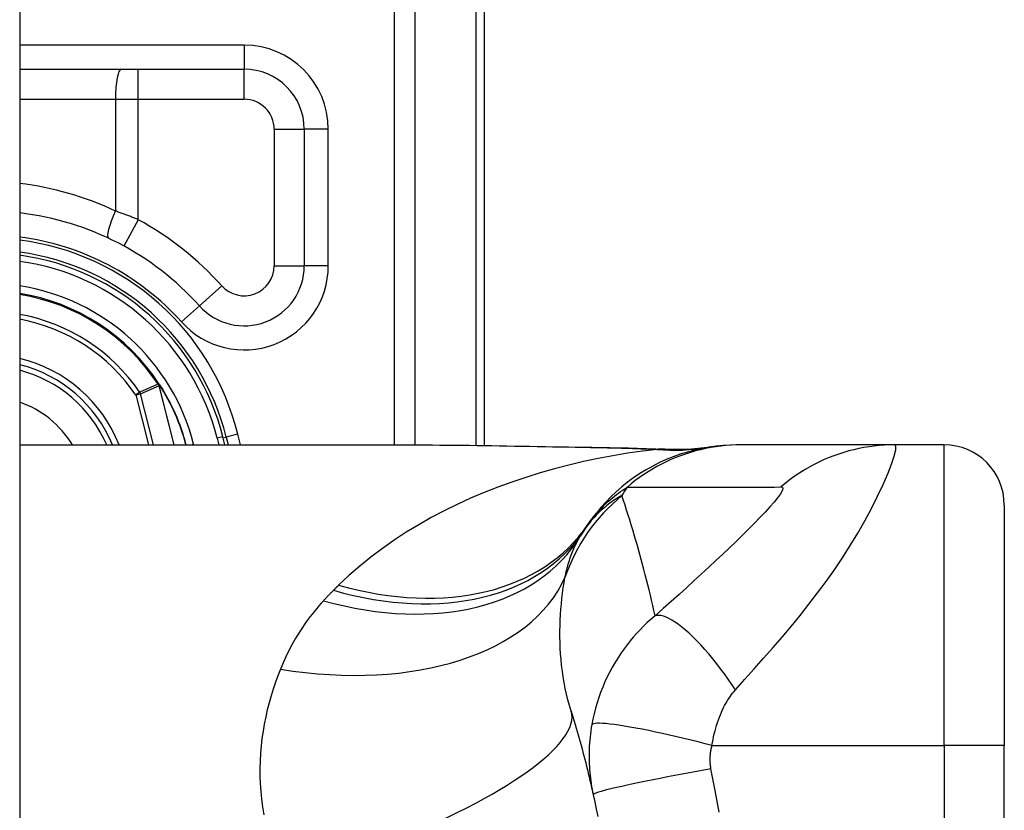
# Model space of a CAD drawing. Header units: inches. Extents: x 4 to 114, y 7 to 59.
# Tile 63 of 72: x 69.065 to 69.71, y 28.165 to 28.683. Entities that reach past the tile are written whole.
import ezdxf

# ---------------------------------------------------------------- set-up
doc = ezdxf.new("R2010")
doc.units = ezdxf.units.IN
doc.header["$MEASUREMENT"] = 0
doc.layers.add('Visible Edges(ANSI)', color=7, linetype='Continuous', lineweight=25)
doc.layers.add('Visible Tangent Edges(ANSI)', color=7, linetype='Continuous', lineweight=25)

msp = doc.modelspace()

# ---------------------------------------------------------------- linework, layer by layer
at = {"layer": 'Visible Edges(ANSI)'}
for p, q in [((69.06484, 43.42742), (69.06484, 23.91642)), ((69.36934, 28.40392), (69.36934, 28.77042)), ((69.06484, 28.65035), (69.21186, 28.65035)), ((69.25123, 28.61098), (69.25123, 28.5216)), ((69.15651, 28.44379), (69.15606, 28.44436)), ((69.1993, 28.40428), (69.19795, 28.40962)), ((69.20006, 28.40942), (69.20134, 28.40428)), ((69.06484, 28.40428), (69.32079, 28.40428)), ((69.53739, 28.40428), (69.53497, 28.40428)), ((69.63782, 28.40428), (69.53739, 28.40428)), ((69.67035, 28.40428), (69.63782, 28.40428)), ((69.70972, 28.36491), (69.70972, 28.20743)), ((69.70972, 27.83342), (69.70972, 28.20743))]:
    msp.add_line(p, q, dxfattribs=at)
at = {"layer": 'Visible Edges(ANSI)', "flags": 128}
for points in [[(69.32079, 28.40428), (69.3498, 28.40414), (69.3793, 28.40378), (69.40919, 28.4033), (69.43937, 28.40282)], [(69.53497, 28.40428), (69.53033, 28.40419), (69.52565, 28.40391), (69.52094, 28.40345), (69.51623, 28.40279), (69.51151, 28.40193), (69.5068, 28.40087), (69.50212, 28.39962), (69.49747, 28.39817), (69.49287, 28.39653), (69.48833, 28.39469), (69.48387, 28.39266), (69.47949, 28.39044), (69.4752, 28.38804), (69.47102, 28.38547), (69.46696, 28.38274), (69.46302, 28.37984), (69.45923, 28.3768), (69.45557, 28.37361), (69.45207, 28.3703), (69.44872, 28.36686), (69.44554, 28.36332), (69.44252, 28.35968), (69.43968, 28.35596), (69.43701, 28.35215)], [(69.43937, 28.40282), (69.46367, 28.40232), (69.48747, 28.40148)], [(69.48747, 28.40148), (69.50265, 28.40153), (69.51777, 28.40302)], [(69.42603, 28.22992), (69.42671, 28.22772), (69.42739, 28.22551), (69.42806, 28.22329), (69.42872, 28.22107), (69.42937, 28.21883), (69.43002, 28.2166), (69.43066, 28.21435), (69.43129, 28.2121), (69.43192, 28.20984), (69.43254, 28.20758), (69.43315, 28.20531), (69.43376, 28.20303), (69.43436, 28.20074), (69.43495, 28.19845), (69.43554, 28.19615), (69.43612, 28.19385), (69.43669, 28.19154), (69.43725, 28.18922), (69.43781, 28.18689), (69.43836, 28.18456), (69.43891, 28.18222), (69.43944, 28.17988), (69.43997, 28.17753), (69.4405, 28.17517)], [(69.4405, 28.17517), (69.44152, 28.17044), (69.4425, 28.16571), (69.44346, 28.16096)]]:
    msp.add_lwpolyline(points, dxfattribs=at)
at = {"layer": 'Visible Edges(ANSI)'}
for centre, radius, start, end in [((69.21186, 28.61098), 0.03937, 0, 90), ((69.04336, 28.37042), 0.18701, 41.89689, 83.40305), ((69.04334, 28.37042), 0.1615, 13.97087, 82.34968), ((69.04334, 28.37042), 0.1595, 14.22405, 82.25316), ((69.21186, 28.5216), 0.03937, 221.89689, 0), ((69.04334, 28.37042), 0.1348, 33.26022, 80.82269), ((69.04334, 28.37042), 0.089, 22.36032, 76.0206), ((69.15571, 28.44303), 0.0011, 33.21896, 43.49073), ((69.04334, 28.37042), 0.13489, 14.53721, 32.87053), ((69.67035, 28.36491), 0.03937, 0, 90), ((69.92952, 28.02042), 0.59381, 146.03787, 146.47918), ((69.53293, 28.28313), 0.11811, 146.47918, 148.69993)]:
    msp.add_arc(centre, radius, start, end, dxfattribs=at)
at = {"layer": 'Visible Tangent Edges(ANSI)'}
for p, q in [((69.31001, 28.96152), (69.31001, 28.40428)), ((69.32393, 28.40428), (69.32393, 28.96152)), ((69.36358, 28.77042), (69.36358, 28.40399)), ((69.21186, 28.66609), (69.06484, 28.66609)), ((69.21186, 28.66609), (69.21186, 28.65035)), ((69.14252, 28.63066), (69.14252, 28.65035)), ((69.21186, 28.63066), (69.21186, 28.65035)), ((69.06484, 28.63066), (69.12758, 28.63066)), ((69.12758, 28.63066), (69.12758, 28.55747)), ((69.12758, 28.63066), (69.14252, 28.63066)), ((69.14252, 28.55177), (69.14252, 28.63066)), ((69.14252, 28.63066), (69.21186, 28.63066)), ((69.23155, 28.61098), (69.25123, 28.61098)), ((69.23155, 28.61098), (69.23155, 28.5216)), ((69.26698, 28.61098), (69.25123, 28.61098)), ((69.26698, 28.5216), (69.26698, 28.61098)), ((69.14252, 28.55177), (69.13308, 28.5345)), ((69.23155, 28.5216), (69.25123, 28.5216)), ((69.26698, 28.5216), (69.25123, 28.5216)), ((69.19721, 28.50845), (69.18256, 28.49531)), ((69.17083, 28.48479), (69.18256, 28.49531)), ((69.15573, 28.44414), (69.15548, 28.44397)), ((69.15606, 28.44436), (69.15573, 28.44414)), ((69.15574, 28.44362), (69.15588, 28.44369)), ((69.15594, 28.44306), (69.15609, 28.4431)), ((69.15594, 28.44306), (69.16577, 28.40428)), ((69.16593, 28.40428), (69.15609, 28.4431)), ((69.15664, 28.44363), (69.15647, 28.44353)), ((69.14351, 28.43871), (69.14096, 28.43697)), ((69.14096, 28.43697), (69.14396, 28.43773)), ((69.14096, 28.43697), (69.14925, 28.40428)), ((69.15243, 28.40428), (69.14396, 28.43773)), ((69.19795, 28.40962), (69.19414, 28.40865)), ((69.19414, 28.40865), (69.19524, 28.40428)), ((69.19813, 28.40893), (69.20006, 28.40942)), ((69.20771, 28.41132), (69.20006, 28.40942)), ((69.20946, 28.40428), (69.20771, 28.41132)), ((69.17691, 28.40428), (69.17875, 28.40475)), ((69.17887, 28.40428), (69.17875, 28.40475)), ((69.67035, 28.20743), (69.67035, 28.40428)), ((69.51827, 28.20743), (69.67035, 28.20743)), ((69.67035, 28.20743), (69.67035, 27.83342)), ((69.70972, 28.20743), (69.67035, 28.20743))]:
    msp.add_line(p, q, dxfattribs=at)
at = {"layer": 'Visible Tangent Edges(ANSI)', "flags": 128}
for points in [[(69.14252, 28.55177), (69.14191, 28.55203), (69.14129, 28.55228), (69.14068, 28.55253), (69.14006, 28.55277), (69.13944, 28.55302), (69.13882, 28.55327), (69.1382, 28.55351), (69.13757, 28.55376), (69.13695, 28.554), (69.13633, 28.55424), (69.13571, 28.55448), (69.13508, 28.55472), (69.13446, 28.55495), (69.13383, 28.55519), (69.13321, 28.55542), (69.13258, 28.55566), (69.13196, 28.55589), (69.13133, 28.55612), (69.13071, 28.55635), (69.13008, 28.55657), (69.12946, 28.5568), (69.12883, 28.55702), (69.12821, 28.55725), (69.12758, 28.55747)], [(69.15548, 28.44397), (69.15498, 28.44375), (69.15448, 28.44354), (69.15398, 28.44332), (69.15348, 28.4431), (69.15298, 28.44288), (69.15248, 28.44267), (69.15198, 28.44245), (69.15149, 28.44223), (69.15099, 28.44201), (69.15049, 28.44179), (69.14999, 28.44157), (69.14949, 28.44135), (69.14899, 28.44113), (69.1485, 28.44091), (69.148, 28.44069), (69.1475, 28.44047), (69.147, 28.44025), (69.1465, 28.44003), (69.146, 28.43981), (69.14551, 28.43959), (69.14501, 28.43937), (69.14451, 28.43915), (69.14401, 28.43893), (69.14351, 28.43871)], [(69.14396, 28.43773), (69.14446, 28.43795), (69.14495, 28.43818), (69.14545, 28.4384), (69.14595, 28.43862), (69.14645, 28.43885), (69.14695, 28.43907), (69.14745, 28.43929), (69.14795, 28.43952), (69.14845, 28.43974), (69.14895, 28.43996), (69.14945, 28.44019), (69.14995, 28.44041), (69.15044, 28.44063), (69.15094, 28.44085), (69.15144, 28.44107), (69.15194, 28.4413), (69.15244, 28.44152), (69.15294, 28.44174), (69.15344, 28.44196), (69.15394, 28.44218), (69.15444, 28.4424), (69.15494, 28.44262), (69.15544, 28.44284), (69.15594, 28.44306)], [(69.15548, 28.44397), (69.15549, 28.44396), (69.1555, 28.44394), (69.15551, 28.44393), (69.15552, 28.44391), (69.15553, 28.4439), (69.15554, 28.44388), (69.15555, 28.44387), (69.15556, 28.44385), (69.15557, 28.44384), (69.15558, 28.44382), (69.15559, 28.44381), (69.1556, 28.44379), (69.15562, 28.44378), (69.15563, 28.44376), (69.15564, 28.44375), (69.15565, 28.44373), (69.15566, 28.44372), (69.15567, 28.44371), (69.15568, 28.44369), (69.15569, 28.44368), (69.15571, 28.44366), (69.15572, 28.44365), (69.15573, 28.44364), (69.15574, 28.44362)], [(69.15573, 28.44414), (69.15573, 28.44412), (69.15573, 28.4441), (69.15573, 28.44408), (69.15572, 28.44406), (69.15572, 28.44404), (69.15572, 28.44401), (69.15572, 28.44399), (69.15571, 28.44397), (69.15571, 28.44395), (69.15571, 28.44393), (69.15571, 28.44391), (69.15571, 28.44389), (69.15571, 28.44386), (69.15571, 28.44384), (69.15571, 28.44382), (69.15571, 28.4438), (69.15572, 28.44378), (69.15572, 28.44375), (69.15572, 28.44373), (69.15572, 28.44371), (69.15573, 28.44369), (69.15573, 28.44367), (69.15574, 28.44365), (69.15574, 28.44362)], [(69.15588, 28.44369), (69.15587, 28.44371), (69.15586, 28.44373), (69.15586, 28.44374), (69.15585, 28.44376), (69.15584, 28.44378), (69.15583, 28.4438), (69.15583, 28.44382), (69.15582, 28.44384), (69.15581, 28.44385), (69.15581, 28.44387), (69.1558, 28.44389), (69.15579, 28.44391), (69.15579, 28.44393), (69.15578, 28.44395), (69.15578, 28.44397), (69.15577, 28.44399), (69.15577, 28.44401), (69.15576, 28.44403), (69.15576, 28.44404), (69.15575, 28.44406), (69.15575, 28.44408), (69.15574, 28.4441), (69.15574, 28.44412), (69.15573, 28.44414)], [(69.15651, 28.44379), (69.15649, 28.44382), (69.15646, 28.44384), (69.15643, 28.44387), (69.1564, 28.44389), (69.15637, 28.44391), (69.15634, 28.44393), (69.15631, 28.44395), (69.15627, 28.44397), (69.15624, 28.44398), (69.15621, 28.444), (69.15618, 28.44401), (69.15614, 28.44403), (69.15611, 28.44404), (69.15608, 28.44405), (69.15604, 28.44406), (69.15601, 28.44407), (69.15598, 28.44408), (69.15594, 28.44409), (69.15591, 28.4441), (69.15587, 28.44411), (69.15584, 28.44412), (69.1558, 28.44412), (69.15577, 28.44413), (69.15573, 28.44414)], [(69.15573, 28.44414), (69.15577, 28.44412), (69.1558, 28.44409), (69.15583, 28.44407), (69.15587, 28.44405), (69.1559, 28.44403), (69.15593, 28.444), (69.15597, 28.44398), (69.156, 28.44396), (69.15603, 28.44394), (69.15606, 28.44391), (69.1561, 28.44389), (69.15613, 28.44386), (69.15616, 28.44384), (69.15619, 28.44382), (69.15622, 28.44379), (69.15625, 28.44376), (69.15628, 28.44374), (69.15631, 28.44371), (69.15634, 28.44368), (69.15637, 28.44365), (69.1564, 28.44362), (69.15642, 28.44359), (69.15645, 28.44356), (69.15647, 28.44353)], [(69.15574, 28.44362), (69.15575, 28.4436), (69.15576, 28.44358), (69.15577, 28.44356), (69.15578, 28.44353), (69.15579, 28.44351), (69.1558, 28.44349), (69.15581, 28.44346), (69.15582, 28.44344), (69.15583, 28.44342), (69.15584, 28.44339), (69.15585, 28.44337), (69.15586, 28.44335), (69.15586, 28.44332), (69.15587, 28.4433), (69.15588, 28.44328), (69.15589, 28.44325), (69.1559, 28.44323), (69.1559, 28.44321), (69.15591, 28.44318), (69.15592, 28.44316), (69.15592, 28.44313), (69.15593, 28.44311), (69.15594, 28.44309), (69.15594, 28.44306)], [(69.15609, 28.4431), (69.15609, 28.44312), (69.15608, 28.44315), (69.15607, 28.44317), (69.15606, 28.4432), (69.15606, 28.44323), (69.15605, 28.44325), (69.15604, 28.44328), (69.15603, 28.4433), (69.15603, 28.44333), (69.15602, 28.44335), (69.15601, 28.44337), (69.156, 28.4434), (69.15599, 28.44342), (69.15598, 28.44345), (69.15597, 28.44347), (69.15596, 28.4435), (69.15595, 28.44352), (69.15594, 28.44355), (69.15593, 28.44357), (69.15592, 28.44359), (69.15591, 28.44362), (69.1559, 28.44364), (69.15589, 28.44367), (69.15588, 28.44369)], [(69.48241, 28.40136), (69.47268, 28.40017), (69.46297, 28.39877), (69.4533, 28.39716), (69.44366, 28.39534), (69.43407, 28.39331), (69.42453, 28.39106), (69.41506, 28.3886), (69.40567, 28.38593), (69.39636, 28.38304), (69.38715, 28.37993), (69.37805, 28.3766), (69.36906, 28.37306), (69.36019, 28.36929), (69.35146, 28.3653), (69.34287, 28.36108), (69.33444, 28.35663), (69.32616, 28.35195), (69.31804, 28.34703), (69.31011, 28.34187), (69.30237, 28.33646), (69.29484, 28.33081), (69.28755, 28.32492), (69.28051, 28.31878), (69.27374, 28.3124)], [(69.32079, 28.40428), (69.32556, 28.40428), (69.33035, 28.40426), (69.33515, 28.40424), (69.33997, 28.40421), (69.3448, 28.40416), (69.34965, 28.40412), (69.3545, 28.40406), (69.35938, 28.404), (69.36426, 28.40393), (69.36916, 28.40386), (69.37407, 28.40379), (69.37898, 28.40371), (69.38392, 28.40363), (69.38886, 28.40354), (69.39381, 28.40346), (69.39877, 28.40337), (69.40374, 28.40328), (69.40872, 28.40319), (69.4137, 28.4031), (69.4187, 28.40301), (69.42371, 28.40292), (69.42872, 28.40283), (69.43375, 28.40275), (69.43878, 28.40266)], [(69.43937, 28.40282), (69.43934, 28.40282), (69.43932, 28.40282), (69.43929, 28.40282), (69.43927, 28.40282), (69.43924, 28.40282), (69.43922, 28.40281), (69.43919, 28.40281), (69.43917, 28.40281), (69.43914, 28.4028), (69.43912, 28.4028), (69.43909, 28.40279), (69.43907, 28.40278), (69.43905, 28.40278), (69.43902, 28.40277), (69.439, 28.40276), (69.43897, 28.40275), (69.43895, 28.40274), (69.43892, 28.40273), (69.4389, 28.40272), (69.43888, 28.40271), (69.43885, 28.4027), (69.43883, 28.40269), (69.4388, 28.40267), (69.43878, 28.40266)], [(69.43878, 28.40266), (69.44063, 28.40263), (69.44248, 28.4026), (69.44432, 28.40256), (69.44617, 28.40252), (69.44801, 28.40249), (69.44984, 28.40245), (69.45168, 28.4024), (69.45351, 28.40236), (69.45534, 28.40231), (69.45717, 28.40227), (69.459, 28.40222), (69.46082, 28.40217), (69.46263, 28.40211), (69.46445, 28.40206), (69.46626, 28.402), (69.46807, 28.40194), (69.46987, 28.40187), (69.47168, 28.40181), (69.47347, 28.40174), (69.47527, 28.40167), (69.47706, 28.4016), (69.47885, 28.40152), (69.48063, 28.40144), (69.48241, 28.40136)], [(69.53739, 28.40428), (69.53408, 28.40423), (69.53075, 28.40409), (69.52742, 28.40385), (69.52408, 28.4035), (69.52074, 28.40306), (69.51741, 28.40252), (69.51408, 28.40188), (69.51077, 28.40114), (69.50747, 28.40029), (69.5042, 28.39935), (69.50095, 28.39831), (69.49773, 28.39718), (69.49454, 28.39594), (69.4914, 28.39462), (69.48829, 28.3932), (69.48523, 28.39169), (69.48223, 28.3901), (69.47927, 28.38842), (69.47637, 28.38665), (69.47353, 28.38481), (69.47076, 28.38289), (69.46805, 28.3809), (69.46541, 28.37884), (69.46284, 28.37671)], [(69.48538, 28.40146), (69.48531, 28.40146), (69.48524, 28.40145), (69.48516, 28.40145), (69.48508, 28.40144), (69.48499, 28.40144), (69.4849, 28.40144), (69.4848, 28.40143), (69.4847, 28.40143), (69.48459, 28.40142), (69.48447, 28.40142), (69.48435, 28.40142), (69.48423, 28.40141), (69.4841, 28.40141), (69.48397, 28.4014), (69.48383, 28.4014), (69.48369, 28.4014), (69.48355, 28.40139), (69.4834, 28.40139), (69.48324, 28.40138), (69.48308, 28.40138), (69.48292, 28.40138), (69.48275, 28.40137), (69.48258, 28.40137), (69.48241, 28.40136)], [(69.48747, 28.40148), (69.48738, 28.40148), (69.4873, 28.40149), (69.48721, 28.40149), (69.48712, 28.40149), (69.48703, 28.40149), (69.48695, 28.4015), (69.48686, 28.4015), (69.48677, 28.4015), (69.48668, 28.4015), (69.4866, 28.4015), (69.48651, 28.4015), (69.48642, 28.4015), (69.48634, 28.4015), (69.48625, 28.4015), (69.48616, 28.40149), (69.48608, 28.40149), (69.48599, 28.40149), (69.4859, 28.40149), (69.48582, 28.40148), (69.48573, 28.40148), (69.48564, 28.40148), (69.48555, 28.40147), (69.48547, 28.40147), (69.48538, 28.40146)], [(69.53368, 28.2439), (69.53983, 28.25077), (69.546, 28.2577), (69.5521, 28.26458), (69.55814, 28.27146), (69.56413, 28.2784), (69.57007, 28.28545), (69.57594, 28.29261), (69.58173, 28.29989), (69.58741, 28.3073), (69.59298, 28.31486), (69.59842, 28.32257), (69.60371, 28.33043), (69.60882, 28.33842), (69.61372, 28.3465), (69.61838, 28.35462), (69.62275, 28.3627), (69.62677, 28.37062), (69.63036, 28.37824), (69.63344, 28.38534), (69.6359, 28.39169), (69.63765, 28.397), (69.63858, 28.40099), (69.63864, 28.40346), (69.63782, 28.40428)], [(69.63782, 28.40428), (69.6345, 28.40423), (69.63117, 28.40409), (69.62784, 28.40385), (69.6245, 28.4035), (69.62116, 28.40306), (69.61782, 28.40252), (69.6145, 28.40188), (69.61118, 28.40114), (69.60789, 28.4003), (69.60462, 28.39936), (69.60137, 28.39832), (69.59815, 28.39718), (69.59497, 28.39595), (69.59183, 28.39463), (69.58873, 28.39321), (69.58568, 28.39171), (69.58268, 28.39011), (69.57973, 28.38844), (69.57684, 28.38667), (69.57401, 28.38483), (69.57124, 28.38292), (69.56854, 28.38093), (69.56591, 28.37887), (69.56335, 28.37675)], [(69.43701, 28.35215), (69.43773, 28.35321), (69.43849, 28.35427), (69.43926, 28.35532), (69.44006, 28.35636), (69.44089, 28.35741), (69.44175, 28.35845), (69.44263, 28.35948), (69.44355, 28.36052), (69.44449, 28.36155), (69.44546, 28.36258), (69.44646, 28.3636), (69.4475, 28.36463), (69.44857, 28.36565), (69.44967, 28.36667), (69.45081, 28.36769), (69.45199, 28.3687), (69.4532, 28.36972), (69.45445, 28.37073), (69.45574, 28.37173), (69.45707, 28.37274), (69.45845, 28.37374), (69.45987, 28.37473), (69.46133, 28.37573), (69.46284, 28.37671)], [(69.46284, 28.37671), (69.46704, 28.37671), (69.47124, 28.37671), (69.47542, 28.37671), (69.4796, 28.37671), (69.48379, 28.37671), (69.48797, 28.37671), (69.49216, 28.37671), (69.49634, 28.37671), (69.50053, 28.37671), (69.50472, 28.37671), (69.5089, 28.37671), (69.51309, 28.37671), (69.51727, 28.37671), (69.52146, 28.37671), (69.52564, 28.37671), (69.52983, 28.37671), (69.53401, 28.37671), (69.5382, 28.37671), (69.54239, 28.37671), (69.54657, 28.37671), (69.55076, 28.37671), (69.55495, 28.37671), (69.55912, 28.3767), (69.56335, 28.37675)], [(69.56335, 28.37675), (69.56439, 28.3765), (69.56468, 28.37562), (69.56422, 28.37415), (69.56305, 28.37213), (69.56125, 28.36965), (69.55894, 28.3668), (69.55619, 28.36364), (69.55309, 28.36025), (69.5497, 28.35667), (69.54607, 28.35294), (69.54224, 28.34909), (69.53824, 28.34513), (69.53408, 28.34109), (69.5298, 28.33697), (69.52539, 28.33277), (69.52087, 28.32851), (69.51624, 28.32419), (69.5115, 28.31981), (69.50667, 28.31537), (69.50174, 28.31089), (69.49672, 28.30636), (69.49159, 28.30177), (69.48632, 28.29709), (69.481, 28.29242)], [(69.45926, 28.37105), (69.45816, 28.37044), (69.45706, 28.36981), (69.45596, 28.36915), (69.45487, 28.36847), (69.45378, 28.36777), (69.4527, 28.36703), (69.45162, 28.36627), (69.45055, 28.36548), (69.44949, 28.36467), (69.44843, 28.36382), (69.44737, 28.36294), (69.44633, 28.36204), (69.44529, 28.3611), (69.44426, 28.36012), (69.44323, 28.35912), (69.44222, 28.35808), (69.44121, 28.357), (69.44021, 28.35589), (69.43923, 28.35474), (69.43825, 28.35355), (69.43729, 28.35231), (69.43633, 28.35104), (69.43539, 28.34972), (69.43447, 28.34835)], [(69.481, 28.29242), (69.48024, 28.29581), (69.47947, 28.2992), (69.47868, 28.30257), (69.47789, 28.30593), (69.47707, 28.30929), (69.47625, 28.31263), (69.47541, 28.31596), (69.47456, 28.31928), (69.4737, 28.32259), (69.47283, 28.32589), (69.47194, 28.32919), (69.47104, 28.33247), (69.47012, 28.33574), (69.4692, 28.339), (69.46826, 28.34225), (69.46731, 28.34549), (69.46635, 28.34872), (69.46537, 28.35194), (69.46439, 28.35515), (69.46339, 28.35835), (69.46237, 28.36154), (69.46135, 28.36472), (69.46031, 28.36789), (69.45926, 28.37105)], [(69.42199, 28.31743), (69.42226, 28.31873), (69.42254, 28.32002), (69.42283, 28.32129), (69.42314, 28.32255), (69.42346, 28.32379), (69.42379, 28.32501), (69.42413, 28.32622), (69.42449, 28.32742), (69.42486, 28.3286), (69.42525, 28.32976), (69.42565, 28.33091), (69.42606, 28.33205), (69.42648, 28.33317), (69.42692, 28.33427), (69.42737, 28.33536), (69.42783, 28.33643), (69.42831, 28.33749), (69.4288, 28.33854), (69.4293, 28.33957), (69.42982, 28.34058), (69.43035, 28.34158), (69.43089, 28.34256), (69.43145, 28.34353), (69.43201, 28.34449)], [(69.42603, 28.22992), (69.42494, 28.23361), (69.42394, 28.23733), (69.42303, 28.24108), (69.42221, 28.24484), (69.42148, 28.24861), (69.42084, 28.25239), (69.42028, 28.25618), (69.41981, 28.25996), (69.41943, 28.26373), (69.41913, 28.26748), (69.4189, 28.27121), (69.41876, 28.27493), (69.41868, 28.27862), (69.41868, 28.28229), (69.41875, 28.28594), (69.41888, 28.28956), (69.41907, 28.29316), (69.41932, 28.29673), (69.41964, 28.30027), (69.42001, 28.30378), (69.42043, 28.30725), (69.4209, 28.31069), (69.42142, 28.31408), (69.42199, 28.31743)], [(69.27374, 28.3124), (69.2736, 28.31226), (69.27346, 28.31212), (69.27332, 28.31198), (69.27318, 28.31184), (69.27303, 28.3117), (69.27289, 28.31156), (69.27275, 28.31142), (69.27261, 28.31129), (69.27247, 28.31115), (69.27233, 28.31101), (69.27219, 28.31087), (69.27205, 28.31073), (69.27191, 28.31059), (69.27177, 28.31045), (69.27162, 28.31031), (69.27148, 28.31017), (69.27134, 28.31003), (69.2712, 28.30989), (69.27106, 28.30975), (69.27092, 28.30961), (69.27078, 28.30947), (69.27064, 28.30933), (69.2705, 28.30919), (69.27036, 28.30905)], [(69.27036, 28.30905), (69.27008, 28.30877), (69.2698, 28.30849), (69.26952, 28.30821), (69.26924, 28.30793), (69.26897, 28.30765), (69.26869, 28.30737), (69.26842, 28.30709), (69.26814, 28.30681), (69.26787, 28.30652), (69.26759, 28.30624), (69.26732, 28.30596), (69.26705, 28.30567), (69.26677, 28.30539), (69.2665, 28.30511), (69.26623, 28.30482), (69.26596, 28.30454), (69.26569, 28.30425), (69.26542, 28.30396), (69.26515, 28.30368), (69.26488, 28.30339), (69.26461, 28.3031), (69.26435, 28.30281), (69.26408, 28.30252), (69.26381, 28.30224)], [(69.26381, 28.30224), (69.26229, 28.30056), (69.2608, 28.29886), (69.25935, 28.29715), (69.25792, 28.29542), (69.25652, 28.29367), (69.25515, 28.2919), (69.25382, 28.29012), (69.25251, 28.28832), (69.25124, 28.28651), (69.24999, 28.28468), (69.24877, 28.28283), (69.24759, 28.28097), (69.24643, 28.27909), (69.2453, 28.2772), (69.2442, 28.27529), (69.24314, 28.27336), (69.24209, 28.27143), (69.24108, 28.26947), (69.2401, 28.2675), (69.23914, 28.26552), (69.23822, 28.26352), (69.23732, 28.26151), (69.23645, 28.25948), (69.23561, 28.25744)], [(69.481, 28.29242), (69.4784, 28.29019), (69.47589, 28.28792), (69.47347, 28.2856), (69.47113, 28.28323), (69.46888, 28.28082), (69.46671, 28.27836), (69.46462, 28.27586), (69.46261, 28.27331), (69.46067, 28.27072), (69.45879, 28.26807), (69.45696, 28.26531), (69.45505, 28.26226), (69.45313, 28.25897), (69.45134, 28.25567), (69.44968, 28.25238), (69.44813, 28.24903), (69.44667, 28.24564), (69.44533, 28.24221), (69.44409, 28.23875), (69.44297, 28.23527), (69.44195, 28.23176), (69.44105, 28.22823), (69.44025, 28.2247), (69.43957, 28.22117)], [(69.53368, 28.2439), (69.53133, 28.24738), (69.52891, 28.25085), (69.52643, 28.25428), (69.52391, 28.25767), (69.52134, 28.261), (69.51875, 28.26423), (69.51615, 28.26737), (69.51354, 28.27038), (69.51094, 28.27326), (69.50837, 28.27597), (69.50583, 28.27852), (69.50335, 28.28088), (69.50092, 28.28304), (69.49857, 28.285), (69.49631, 28.28674), (69.49414, 28.28825), (69.49207, 28.28955), (69.49011, 28.29061), (69.48828, 28.29145), (69.48657, 28.29206), (69.48498, 28.29246), (69.48352, 28.29264), (69.4822, 28.29263), (69.481, 28.29242)], [(69.23561, 28.25744), (69.23393, 28.25315), (69.23234, 28.24879), (69.23085, 28.24438), (69.22947, 28.23991), (69.22819, 28.23538), (69.22702, 28.23079), (69.22596, 28.22616), (69.22502, 28.22148), (69.22421, 28.21675), (69.22353, 28.21197), (69.22298, 28.20715), (69.22256, 28.20229), (69.22229, 28.19739), (69.22216, 28.19245), (69.22218, 28.18747), (69.22236, 28.18246), (69.22269, 28.17741), (69.22318, 28.17232), (69.22385, 28.1672), (69.22468, 28.16205)], [(69.51827, 28.20743), (69.51859, 28.20936), (69.51895, 28.21127), (69.51934, 28.21318), (69.51977, 28.21507), (69.52024, 28.21694), (69.52074, 28.21878), (69.52128, 28.2206), (69.52185, 28.2224), (69.52245, 28.22415), (69.52308, 28.22587), (69.52376, 28.22759), (69.52447, 28.22929), (69.52518, 28.23085), (69.52586, 28.23224), (69.52656, 28.23357), (69.52727, 28.23486), (69.528, 28.23611), (69.52875, 28.23732), (69.52952, 28.2385), (69.53031, 28.23965), (69.53112, 28.24077), (69.53195, 28.24184), (69.53281, 28.24289), (69.53368, 28.2439)], [(69.43957, 28.22117), (69.43922, 28.2191), (69.43891, 28.21703), (69.43864, 28.21499), (69.43841, 28.21296), (69.43821, 28.21094), (69.43805, 28.20892), (69.43792, 28.20688), (69.43783, 28.20489), (69.43777, 28.20294), (69.43775, 28.20102), (69.43776, 28.19912), (69.43779, 28.19723), (69.43786, 28.19536), (69.43796, 28.1935), (69.43808, 28.19164), (69.43824, 28.18978), (69.43842, 28.18793), (69.43863, 28.18609), (69.43887, 28.18425), (69.43914, 28.18242), (69.43944, 28.1806), (69.43976, 28.17878), (69.44011, 28.17697), (69.4405, 28.17517)], [(69.51827, 28.20743), (69.51378, 28.20859), (69.5092, 28.20975), (69.50454, 28.2109), (69.49985, 28.21203), (69.49515, 28.21314), (69.49046, 28.21422), (69.48582, 28.21525), (69.48126, 28.21623), (69.47681, 28.21715), (69.47251, 28.21801), (69.46838, 28.2188), (69.46446, 28.2195), (69.46077, 28.22012), (69.45734, 28.22066), (69.45419, 28.2211), (69.45133, 28.22145), (69.44878, 28.22172), (69.44653, 28.22188), (69.44461, 28.22197), (69.443, 28.22196), (69.4417, 28.22187), (69.4407, 28.22171), (69.44, 28.22147), (69.43957, 28.22117)], [(69.51761, 28.1921), (69.51751, 28.19271), (69.51742, 28.19333), (69.51734, 28.19394), (69.51727, 28.19456), (69.51721, 28.19518), (69.51716, 28.1958), (69.51713, 28.19643), (69.5171, 28.19705), (69.51709, 28.19767), (69.51708, 28.1983), (69.51709, 28.19892), (69.51711, 28.19955), (69.51714, 28.20018), (69.51718, 28.20081), (69.51723, 28.20145), (69.5173, 28.2021), (69.51737, 28.20276), (69.51746, 28.20343), (69.51757, 28.2041), (69.51768, 28.20476), (69.51781, 28.20542), (69.51795, 28.20609), (69.51811, 28.20676), (69.51827, 28.20743)], [(69.51761, 28.1921), (69.51298, 28.19128), (69.50826, 28.19043), (69.50347, 28.18955), (69.49865, 28.18866), (69.49383, 28.18775), (69.48903, 28.18683), (69.48429, 28.18591), (69.47966, 28.18499), (69.47515, 28.18408), (69.47082, 28.18318), (69.46669, 28.18231), (69.4628, 28.18146), (69.45917, 28.18066), (69.45583, 28.17989), (69.4528, 28.17917), (69.45009, 28.1785), (69.44773, 28.17788), (69.4457, 28.17732), (69.44402, 28.17681), (69.44268, 28.17637), (69.44167, 28.17598), (69.44098, 28.17565), (69.44059, 28.17538), (69.4405, 28.17517)], [(69.52306, 28.1638), (69.52036, 28.17796), (69.51761, 28.1921)]]:
    msp.add_lwpolyline(points, dxfattribs=at)
at = {"layer": 'Visible Tangent Edges(ANSI)'}
for centre, radius, start, end in [((69.21186, 28.61098), 0.05512, 0, 90), ((69.21186, 28.61098), 0.01969, 0, 90), ((69.03962, 28.37042), 0.20669, 64.81439, 82.99138), ((69.04336, 28.37042), 0.20669, 41.89689, 61.329), ((69.04336, 28.37042), 0.17126, 41.89689, 82.79336), ((69.04334, 28.37042), 0.16937, 13.97087, 82.70731), ((69.04334, 28.37042), 0.15556, 14.22405, 82.05585), ((69.21186, 28.5216), 0.05512, 221.89689, 0), ((69.21186, 28.5216), 0.01969, 221.89689, 0), ((69.04334, 28.37042), 0.1397, 14.22405, 81.14665), ((69.04334, 28.37042), 0.1341, 33.26022, 80.7742), ((69.04334, 28.37042), 0.12123, 34.28046, 79.78478), ((69.04334, 28.37042), 0.11814, 34.28046, 79.51478), ((69.04334, 28.37042), 0.09294, 21.36538, 76.62405), ((69.04334, 28.37042), 0.08547, 23.3375, 75.43056), ((69.04334, 28.37042), 0.13469, 14.55893, 32.87053), ((69.04334, 28.37042), 0.06549, 31.13219, 70.83413), ((69.83012, 28.14115), 0.43633, 147.32435, 148.20432)]:
    msp.add_arc(centre, radius, start, end, dxfattribs=at)
for centre, major_axis, ratio, start_param, end_param in [((69.13132, 28.63066), (0, 0.01969), 0.189796, 0, 1.570796), ((69.13132, 28.55747), (-0.00838, -0.01781), 0.172316, 4.793245, 6.283185), ((69.14096, 28.43697), (-0.00162, 0.00359), 0.779727, 4.57537, 4.849408), ((69.48241, 28.59672), (0.03285, -0.19409), 0.802573, 6.07533, 6.283185), ((69.48909, 28.59777), (0.02867, -0.19475), 0.91694, 6.10346, 6.283185), ((69.53382, 28.2805), (0.11201, 0.03746), 0.992002, 1.934247, 2.496049), ((69.27374, 28.46212), (0.16327, -0.10997), 0.696909, 5.151259, 6.283185), ((69.26381, 28.44675), (0.1682, -0.10227), 0.678602, 5.103708, 6.283185), ((69.27036, 28.45706), (0.16411, -0.10871), 0.689059, 5.140584, 6.283185), ((69.23561, 28.37898), (0.19017, -0.05083), 0.604241, 4.872507, 6.187736), ((69.23804, 28.17154), (0.18799, 0.05839), 0.249251, 4.997807, 6.283185)]:
    msp.add_ellipse(centre, major_axis=major_axis, ratio=ratio, start_param=start_param, end_param=end_param, dxfattribs=at)

doc.saveas('drawing.dxf')
